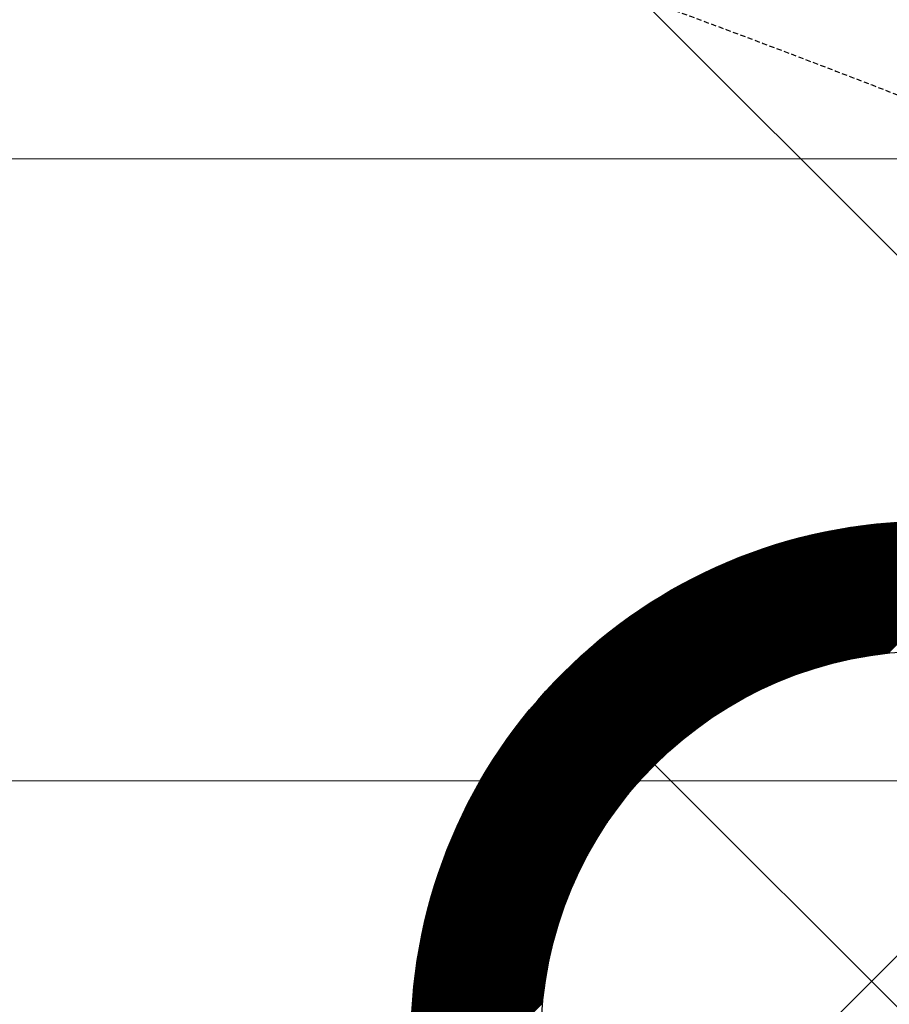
# Model space of a CAD drawing. Header units: millimetres. Extents: x -1753 to 37187, y -1972 to 14840.
# Tile 122 of 128: x 5420 to 5588, y 9115 to 9305. Entities that reach past the tile are written whole.
import ezdxf
from ezdxf.enums import TextEntityAlignment as Align

# ---------------------------------------------------------------- set-up
doc = ezdxf.new("R2010")
doc.units = ezdxf.units.MM
doc.header["$LTSCALE"] = 2
doc.header["$MEASUREMENT"] = 0
doc.linetypes.add('DASHED', pattern=[0.75, 0.5, -0.25])
doc.linetypes.add('HIDDEN', pattern=[0.375, 0.25, -0.125])
doc.layers.add('FIRE-SPKLR-EQP', color=1, linetype='Continuous', true_color=0xff0000)
doc.layers.add('FIRE-SPKLR-EQP-MPA-12SM-C', color=3, linetype='HIDDEN', true_color=0x00ff00)
doc.layers.add('GREY SCALE', color=9, linetype='Continuous', lineweight=0, true_color=0x808080)
doc.layers.add('RCP LAYER', color=9, linetype='Continuous', lineweight=0, true_color=0x808080)
doc.layers.add('S-BEAM', color=12, linetype='Continuous', lineweight=9)
doc.styles.get("Standard").update_dxf_attribs({"font": 'times.ttf'})

# ---------------------------------------------------------------- blocks, each defined once
blk = doc.blocks.new('SPKLR-EQP-PENDENT-68C')
at = {"layer": 'FIRE-SPKLR-EQP-MPA-12SM-C', "linetype": 'DASHED'}
blk.add_circle((0, 0), 2450, dxfattribs=at)
blk = doc.blocks.new('DIAL-LT-NDE-ZZ-M3-S-201_rvt-6-RCP-Store 05 at Node L5 Level')
at = {"layer": 'S-BEAM', "color": 7}
for p, q in [((-520715.05, 151683.99), (-515477.32, 151684.05)), ((-520715.05, 151683.99), (-515477.32, 151684.05)), ((-515477.33, 151564.05), (-520713.1, 151563.99)), ((-515477.33, 151564.05), (-520713.1, 151563.99))]:
    blk.add_line(p, q, dxfattribs=at)
blk = doc.blocks.new('A$Cbdc54e46')
at = {"color": 100, "lineweight": 5}
blk.add_blockref('DIAL-LT-NDE-ZZ-M3-S-201_rvt-6-RCP-Store 05 at Node L5 Level', (503706.85, -156235.47), dxfattribs=at)
blk = doc.blocks.new('A$Cf662d679')
blk.add_blockref('A$Cbdc54e46', (0, 0))
blk = doc.blocks.new('RCP LAYOUT')
at = {"layer": 'GREY SCALE', "lineweight": -3}
for p, q in [((200, 3735.53), (9844.47, 13380)), ((10775.97, 4073.27), (1469.24, 13380)), ((5541.98, 9162.18), (5588.14, 9208.35)), ((5542.07, 9162.09), (5588.33, 9208.36)), ((5542.16, 9162.01), (5588.52, 9208.37)), ((5542.25, 9161.92), (5588.71, 9208.39)), ((5542.33, 9161.83), (5588.9, 9208.4)), ((5542.42, 9161.74), (5589.09, 9208.41)), ((5542.51, 9161.65), (5589.28, 9208.42)), ((5545.66, 9164.62), (5589.47, 9208.43)), ((5547.01, 9165.8), (5589.66, 9208.45)), ((5548.07, 9166.68), (5589.85, 9208.46)), ((5548.98, 9167.41), (5590.03, 9208.47)), ((5549.78, 9168.04), (5590.22, 9208.48)), ((5550.52, 9168.6), (5590.41, 9208.49)), ((5551.21, 9169.11), (5590.59, 9208.5)), ((5551.85, 9169.58), (5590.78, 9208.51)), ((5552.46, 9170.01), (5590.96, 9208.51)), ((5553.04, 9170.41), (5591.15, 9208.52)), ((5553.59, 9170.79), (5591.33, 9208.53)), ((5554.12, 9171.15), (5591.52, 9208.54)), ((5554.64, 9171.48), (5591.7, 9208.55)), ((5555.14, 9171.8), (5591.89, 9208.55)), ((5555.62, 9172.11), (5592.07, 9208.56)), ((5556.09, 9172.4), (5592.25, 9208.57)), ((5556.55, 9172.68), (5592.43, 9208.57)), ((5556.99, 9172.95), (5592.62, 9208.58)), ((5557.43, 9173.21), (5592.8, 9208.58)), ((5557.86, 9173.46), (5592.98, 9208.59)), ((5558.27, 9173.7), (5593.16, 9208.59)), ((5558.68, 9173.94), (5593.34, 9208.6)), ((5559.09, 9174.16), (5593.52, 9208.6)), ((5559.48, 9174.38), (5593.7, 9208.6)), ((5559.87, 9174.59), (5593.88, 9208.61)), ((5560.25, 9174.8), (5594.06, 9208.61)), ((5560.63, 9175), (5594.24, 9208.61)), ((5561, 9175.19), (5594.42, 9208.61)), ((5561.36, 9175.38), (5594.6, 9208.61)), ((5561.72, 9175.56), (5594.78, 9208.62)), ((5562.08, 9175.74), (5594.96, 9208.62)), ((5562.43, 9175.91), (5595.13, 9208.62)), ((5562.77, 9176.08), (5595.31, 9208.62)), ((5563.11, 9176.25), (5595.49, 9208.62)), ((5563.45, 9176.41), (5595.66, 9208.62)), ((5563.79, 9176.56), (5595.84, 9208.62)), ((5564.12, 9176.72), (5596.02, 9208.62)), ((5564.44, 9176.87), (5596.19, 9208.62)), ((5564.77, 9177.01), (5596.37, 9208.62)), ((5565.09, 9177.16), (5596.54, 9208.61)), ((5565.4, 9177.3), (5596.72, 9208.61)), ((5565.72, 9177.43), (5596.89, 9208.61)), ((5566.03, 9177.57), (5597.07, 9208.61)), ((5566.33, 9177.7), (5597.24, 9208.6)), ((5566.64, 9177.83), (5597.42, 9208.6)), ((5566.94, 9177.95), (5597.59, 9208.6)), ((5567.24, 9178.07), (5597.76, 9208.59)), ((5567.54, 9178.19), (5597.93, 9208.59)), ((5567.83, 9178.31), (5598.11, 9208.59)), ((5568.12, 9178.43), (5598.28, 9208.58)), ((5568.41, 9178.54), (5598.45, 9208.58)), ((5568.7, 9178.65), (5598.62, 9208.57)), ((5568.99, 9178.76), (5598.79, 9208.57)), ((5569.27, 9178.87), (5598.97, 9208.56)), ((5569.55, 9178.97), (5599.14, 9208.55)), ((5569.83, 9179.07), (5599.31, 9208.55)), ((5570.11, 9179.18), (5599.48, 9208.54)), ((5570.39, 9179.27), (5599.65, 9208.54)), ((5570.66, 9179.37), (5599.82, 9208.53)), ((5570.93, 9179.47), (5599.99, 9208.52)), ((5571.2, 9179.56), (5600.15, 9208.51)), ((5571.47, 9179.65), (5600.32, 9208.51)), ((5571.74, 9179.74), (5600.49, 9208.5)), ((5572, 9179.83), (5600.66, 9208.49)), ((5572.26, 9179.91), (5600.83, 9208.48)), ((5572.53, 9180), (5601, 9208.47)), ((5572.79, 9180.08), (5601.16, 9208.46)), ((5573.04, 9180.16), (5601.33, 9208.45)), ((5573.3, 9180.25), (5601.5, 9208.44)), ((5573.56, 9180.32), (5601.66, 9208.43)), ((5573.81, 9180.4), (5601.83, 9208.42)), ((5574.06, 9180.48), (5602, 9208.41)), ((5574.32, 9180.55), (5602.16, 9208.4)), ((5574.57, 9180.63), (5602.33, 9208.39)), ((5574.81, 9180.7), (5602.49, 9208.38)), ((5575.06, 9180.77), (5602.66, 9208.37)), ((5575.31, 9180.84), (5602.82, 9208.35)), ((5536.32, 9167.84), (5574.96, 9206.48)), ((5536.41, 9167.75), (5575.19, 9206.53)), ((5536.5, 9167.66), (5575.41, 9206.57)), ((5536.59, 9167.57), (5575.63, 9206.62)), ((5536.68, 9167.49), (5575.85, 9206.66)), ((5536.77, 9167.4), (5576.07, 9206.71)), ((5536.85, 9167.31), (5576.29, 9206.75)), ((5536.94, 9167.22), (5576.51, 9206.79)), ((5537.03, 9167.13), (5576.73, 9206.83)), ((5537.12, 9167.04), (5576.95, 9206.88)), ((5537.21, 9166.96), (5577.17, 9206.92)), ((5537.3, 9166.87), (5577.39, 9206.96)), ((5537.38, 9166.78), (5577.6, 9207)), ((5537.47, 9166.69), (5577.82, 9207.04)), ((5537.56, 9166.6), (5578.03, 9207.07)), ((5537.65, 9166.51), (5578.25, 9207.11)), ((5537.74, 9166.43), (5578.46, 9207.15)), ((5537.83, 9166.34), (5578.68, 9207.19)), ((5537.91, 9166.25), (5578.89, 9207.22)), ((5538, 9166.16), (5579.1, 9207.26)), ((5538.09, 9166.07), (5579.31, 9207.29)), ((5538.18, 9165.98), (5579.52, 9207.33)), ((5538.27, 9165.89), (5579.73, 9207.36)), ((5538.36, 9165.81), (5579.95, 9207.4)), ((5538.44, 9165.72), (5580.15, 9207.43)), ((5538.53, 9165.63), (5580.36, 9207.46)), ((5538.62, 9165.54), (5580.57, 9207.49)), ((5538.71, 9165.45), (5580.78, 9207.52)), ((5538.8, 9165.36), (5580.99, 9207.55)), ((5538.89, 9165.28), (5581.2, 9207.58)), ((5538.98, 9165.19), (5581.4, 9207.61)), ((5539.06, 9165.1), (5581.61, 9207.64)), ((5539.15, 9165.01), (5581.81, 9207.67)), ((5539.24, 9164.92), (5582.02, 9207.7)), ((5539.33, 9164.83), (5582.22, 9207.73)), ((5539.42, 9164.75), (5582.43, 9207.76)), ((5539.51, 9164.66), (5582.63, 9207.78)), ((5539.59, 9164.57), (5582.83, 9207.81)), ((5539.68, 9164.48), (5583.04, 9207.83)), ((5539.77, 9164.39), (5583.24, 9207.86)), ((5539.86, 9164.3), (5583.44, 9207.88)), ((5539.95, 9164.22), (5583.64, 9207.91)), ((5540.04, 9164.13), (5583.84, 9207.93)), ((5540.12, 9164.04), (5584.04, 9207.96)), ((5540.21, 9163.95), (5584.24, 9207.98)), ((5540.3, 9163.86), (5584.44, 9208)), ((5540.39, 9163.77), (5584.64, 9208.02)), ((5540.48, 9163.69), (5584.84, 9208.04)), ((5540.57, 9163.6), (5585.03, 9208.07)), ((5540.65, 9163.51), (5585.23, 9208.09)), ((5540.74, 9163.42), (5585.43, 9208.11)), ((5540.83, 9163.33), (5585.63, 9208.13)), ((5540.92, 9163.24), (5585.82, 9208.15)), ((5541.01, 9163.15), (5586.02, 9208.16)), ((5541.1, 9163.07), (5586.21, 9208.18)), ((5541.18, 9162.98), (5586.41, 9208.2)), ((5541.27, 9162.89), (5586.6, 9208.22)), ((5541.36, 9162.8), (5586.8, 9208.24)), ((5541.45, 9162.71), (5586.99, 9208.25)), ((5541.54, 9162.62), (5587.18, 9208.27)), ((5541.63, 9162.54), (5587.38, 9208.29)), ((5541.72, 9162.45), (5587.57, 9208.3)), ((5541.8, 9162.36), (5587.76, 9208.32)), ((5541.89, 9162.27), (5587.95, 9208.33)), ((5575.55, 9180.91), (5602.99, 9208.34)), ((5575.8, 9180.97), (5603.15, 9208.33)), ((5576.04, 9181.04), (5603.32, 9208.32)), ((5576.28, 9181.1), (5603.48, 9208.3)), ((5576.52, 9181.17), (5603.64, 9208.29)), ((5576.76, 9181.23), (5603.81, 9208.28)), ((5577, 9181.29), (5603.97, 9208.26)), ((5577.23, 9181.35), (5604.13, 9208.25)), ((5577.47, 9181.41), (5604.3, 9208.24)), ((5577.7, 9181.47), (5604.46, 9208.22)), ((5577.94, 9181.52), (5604.62, 9208.21)), ((5578.17, 9181.58), (5604.78, 9208.19)), ((5578.4, 9181.63), (5604.94, 9208.18)), ((5578.63, 9181.69), (5605.11, 9208.16)), ((5578.86, 9181.74), (5605.27, 9208.15)), ((5579.09, 9181.79), (5605.43, 9208.13)), ((5579.32, 9181.84), (5605.59, 9208.11)), ((5579.55, 9181.89), (5605.75, 9208.1)), ((5579.77, 9181.94), (5605.91, 9208.08)), ((5580, 9181.99), (5606.07, 9208.06)), ((5580.22, 9182.04), (5606.23, 9208.05)), ((5580.44, 9182.08), (5606.39, 9208.03)), ((5580.66, 9182.13), (5606.55, 9208.01)), ((5580.89, 9182.17), (5606.71, 9207.99)), ((5581.11, 9182.22), (5606.87, 9207.98)), ((5581.33, 9182.26), (5607.02, 9207.96)), ((5581.54, 9182.3), (5607.18, 9207.94)), ((5581.76, 9182.34), (5607.34, 9207.92)), ((5581.98, 9182.38), (5607.5, 9207.9)), ((5582.2, 9182.42), (5607.66, 9207.88)), ((5582.41, 9182.46), (5607.81, 9207.86)), ((5582.63, 9182.5), (5607.97, 9207.84)), ((5582.84, 9182.54), (5608.13, 9207.82)), ((5583.05, 9182.57), (5608.28, 9207.8)), ((5583.26, 9182.61), (5608.44, 9207.78)), ((5583.48, 9182.64), (5608.6, 9207.76)), ((5583.69, 9182.68), (5608.75, 9207.74)), ((5583.9, 9182.71), (5608.91, 9207.72)), ((5584.11, 9182.74), (5609.07, 9207.7)), ((5584.32, 9182.77), (5609.22, 9207.68)), ((5584.52, 9182.81), (5609.38, 9207.66)), ((5584.73, 9182.84), (5609.53, 9207.64)), ((5584.94, 9182.87), (5609.69, 9207.61)), ((5585.14, 9182.89), (5609.84, 9207.59)), ((5585.35, 9182.92), (5609.99, 9207.57)), ((5585.55, 9182.95), (5610.15, 9207.55)), ((5585.76, 9182.98), (5610.3, 9207.52)), ((5585.96, 9183), (5610.46, 9207.5)), ((5586.16, 9183.03), (5610.61, 9207.48)), ((5586.36, 9183.06), (5610.76, 9207.45)), ((5586.57, 9183.08), (5610.92, 9207.43)), ((5586.77, 9183.1), (5611.07, 9207.41)), ((5586.97, 9183.13), (5611.22, 9207.38)), ((5587.17, 9183.15), (5611.37, 9207.36)), ((5587.36, 9183.17), (5611.53, 9207.33)), ((5587.56, 9183.19), (5611.68, 9207.31)), ((5533.5, 9170.67), (5567.41, 9204.58)), ((5533.58, 9170.58), (5567.66, 9204.65)), ((5533.67, 9170.49), (5567.9, 9204.72)), ((5533.76, 9170.4), (5568.15, 9204.79)), ((5533.85, 9170.31), (5568.4, 9204.86)), ((5533.94, 9170.23), (5568.64, 9204.93)), ((5534.03, 9170.14), (5568.89, 9205)), ((5534.11, 9170.05), (5569.13, 9205.07)), ((5534.2, 9169.96), (5569.38, 9205.13)), ((5534.29, 9169.87), (5569.62, 9205.2)), ((5534.38, 9169.78), (5569.86, 9205.26)), ((5534.47, 9169.7), (5570.1, 9205.33)), ((5534.56, 9169.61), (5570.34, 9205.39)), ((5534.64, 9169.52), (5570.58, 9205.45)), ((5534.73, 9169.43), (5570.82, 9205.51)), ((5534.82, 9169.34), (5571.05, 9205.57)), ((5534.91, 9169.25), (5571.29, 9205.63)), ((5535, 9169.17), (5571.52, 9205.69)), ((5535.09, 9169.08), (5571.76, 9205.75)), ((5535.17, 9168.99), (5571.99, 9205.81)), ((5535.26, 9168.9), (5572.23, 9205.86)), ((5535.35, 9168.81), (5572.46, 9205.92)), ((5535.44, 9168.72), (5572.69, 9205.97)), ((5535.53, 9168.64), (5572.92, 9206.03)), ((5535.62, 9168.55), (5573.15, 9206.08)), ((5535.7, 9168.46), (5573.38, 9206.13)), ((5535.79, 9168.37), (5573.61, 9206.18)), ((5535.88, 9168.28), (5573.83, 9206.23)), ((5535.97, 9168.19), (5574.06, 9206.28)), ((5536.06, 9168.1), (5574.29, 9206.33)), ((5536.15, 9168.02), (5574.51, 9206.38)), ((5536.24, 9167.93), (5574.74, 9206.43)), ((5531.55, 9172.61), (5561.63, 9202.69)), ((5531.64, 9172.52), (5561.91, 9202.79)), ((5531.73, 9172.44), (5562.18, 9202.89)), ((5531.82, 9172.35), (5562.45, 9202.99)), ((5531.9, 9172.26), (5562.73, 9203.08)), ((5531.99, 9172.17), (5563, 9203.17)), ((5532.08, 9172.08), (5563.27, 9203.27)), ((5532.17, 9171.99), (5563.53, 9203.36)), ((5532.26, 9171.91), (5563.8, 9203.45)), ((5532.35, 9171.82), (5564.06, 9203.54)), ((5532.43, 9171.73), (5564.33, 9203.62)), ((5532.52, 9171.64), (5564.59, 9203.71)), ((5532.61, 9171.55), (5564.85, 9203.79)), ((5532.7, 9171.46), (5565.11, 9203.88)), ((5532.79, 9171.38), (5565.37, 9203.96)), ((5532.88, 9171.29), (5565.63, 9204.04)), ((5532.96, 9171.2), (5565.89, 9204.12)), ((5533.05, 9171.11), (5566.14, 9204.2)), ((5533.14, 9171.02), (5566.4, 9204.28)), ((5533.23, 9170.93), (5566.65, 9204.35)), ((5533.32, 9170.84), (5566.9, 9204.43)), ((5533.41, 9170.76), (5567.16, 9204.51)), ((5530.05, 9174.12), (5556.7, 9200.77)), ((5530.14, 9174.03), (5557, 9200.89)), ((5530.22, 9173.94), (5557.31, 9201.02)), ((5530.31, 9173.85), (5557.61, 9201.14)), ((5530.4, 9173.76), (5557.91, 9201.27)), ((5530.49, 9173.67), (5558.2, 9201.39)), ((5530.58, 9173.58), (5558.5, 9201.5)), ((5530.67, 9173.5), (5558.79, 9201.62)), ((5530.76, 9173.41), (5559.08, 9201.74)), ((5530.84, 9173.32), (5559.37, 9201.85)), ((5530.93, 9173.23), (5559.66, 9201.96)), ((5531.02, 9173.14), (5559.95, 9202.07)), ((5531.11, 9173.05), (5560.23, 9202.18)), ((5531.2, 9172.97), (5560.51, 9202.28)), ((5531.29, 9172.88), (5560.8, 9202.39)), ((5531.37, 9172.79), (5561.08, 9202.49)), ((5531.46, 9172.7), (5561.35, 9202.59)), ((5528.9, 9175.26), (5552.53, 9198.9)), ((5528.99, 9175.18), (5552.87, 9199.06)), ((5529.08, 9175.09), (5553.2, 9199.21)), ((5529.16, 9175), (5553.53, 9199.37)), ((5529.25, 9174.91), (5553.86, 9199.52)), ((5529.34, 9174.82), (5554.18, 9199.67)), ((5529.43, 9174.73), (5554.51, 9199.81)), ((5529.52, 9174.65), (5554.83, 9199.95)), ((5529.61, 9174.56), (5555.14, 9200.1)), ((5529.69, 9174.47), (5555.46, 9200.23)), ((5529.78, 9174.38), (5555.77, 9200.37)), ((5529.87, 9174.29), (5556.08, 9200.5)), ((5529.96, 9174.2), (5556.39, 9200.64)), ((5528.01, 9176.15), (5548.99, 9197.12)), ((5528.1, 9176.06), (5549.36, 9197.32)), ((5528.19, 9175.97), (5549.73, 9197.51)), ((5528.28, 9175.88), (5550.09, 9197.69)), ((5528.37, 9175.79), (5550.45, 9197.87)), ((5528.46, 9175.71), (5550.8, 9198.05)), ((5528.55, 9175.62), (5551.16, 9198.23)), ((5528.63, 9175.53), (5551.5, 9198.4)), ((5528.72, 9175.44), (5551.85, 9198.57)), ((5528.81, 9175.35), (5552.19, 9198.73)), ((5527.22, 9176.94), (5545.43, 9195.16)), ((5527.31, 9176.86), (5545.85, 9195.4)), ((5527.4, 9176.77), (5546.26, 9195.63)), ((5527.48, 9176.68), (5546.67, 9195.86)), ((5527.57, 9176.59), (5547.07, 9196.08)), ((5527.66, 9176.5), (5547.46, 9196.3)), ((5527.75, 9176.41), (5547.85, 9196.51)), ((5527.84, 9176.32), (5548.23, 9196.72)), ((5527.93, 9176.24), (5548.61, 9196.92)), ((5526.6, 9177.56), (5542.31, 9193.27)), ((5526.69, 9177.47), (5542.78, 9193.57)), ((5526.78, 9177.39), (5543.25, 9193.85)), ((5526.87, 9177.3), (5543.7, 9194.13)), ((5526.95, 9177.21), (5544.14, 9194.4)), ((5527.04, 9177.12), (5544.58, 9194.66)), ((5527.13, 9177.03), (5545.01, 9194.91)), ((5526.07, 9178.09), (5539.24, 9191.26)), ((5526.16, 9178), (5539.79, 9191.63)), ((5526.25, 9177.92), (5540.32, 9191.99)), ((5526.34, 9177.83), (5540.84, 9192.33)), ((5526.42, 9177.74), (5541.34, 9192.65)), ((5526.51, 9177.65), (5541.83, 9192.97)), ((5525.72, 9178.45), (5536.86, 9189.59)), ((5525.81, 9178.36), (5537.49, 9190.04)), ((5525.89, 9178.27), (5538.1, 9190.47)), ((5525.98, 9178.18), (5538.68, 9190.88)), ((5525.45, 9178.71), (5534.79, 9188.04)), ((5525.54, 9178.62), (5535.52, 9188.6)), ((5525.63, 9178.53), (5536.21, 9189.11)), ((5525.19, 9178.98), (5532.25, 9186.04)), ((5525.27, 9178.89), (5533.17, 9186.78)), ((5525.36, 9178.8), (5534.01, 9187.44)), ((5525.01, 9179.15), (5530.01, 9184.15)), ((5525.1, 9179.06), (5531.22, 9185.18)), ((5524.92, 9179.24), (5528.46, 9182.78)), ((5512.53, 9164.38), (5526.16, 9178)), ((5512.9, 9164.92), (5526.07, 9178.09)), ((5513.29, 9165.49), (5525.98, 9178.18)), ((5513.69, 9166.07), (5525.89, 9178.27)), ((5514.12, 9166.67), (5525.81, 9178.36)), ((5514.57, 9167.3), (5525.72, 9178.45)), ((5515.05, 9167.96), (5525.63, 9178.53)), ((5515.57, 9168.65), (5525.54, 9178.62)), ((5516.12, 9169.38), (5525.45, 9178.71)), ((5516.72, 9170.16), (5525.36, 9178.8)), ((5517.38, 9170.99), (5525.27, 9178.89)), ((5518.12, 9171.91), (5525.19, 9178.98)), ((5518.98, 9172.95), (5525.1, 9179.06)), ((5520.01, 9174.16), (5525.01, 9179.15)), ((5521.39, 9175.71), (5524.92, 9179.24)), ((5506.85, 9154.8), (5528.1, 9176.06)), ((5507.04, 9155.17), (5528.01, 9176.15)), ((5507.24, 9155.55), (5527.93, 9176.24)), ((5507.44, 9155.93), (5527.84, 9176.32)), ((5507.65, 9156.31), (5527.75, 9176.41)), ((5507.86, 9156.7), (5527.66, 9176.5)), ((5508.08, 9157.1), (5527.57, 9176.59)), ((5508.3, 9157.5), (5527.48, 9176.68)), ((5508.53, 9157.9), (5527.4, 9176.77)), ((5508.76, 9158.31), (5527.31, 9176.86)), ((5509, 9158.73), (5527.22, 9176.94)), ((5509.25, 9159.15), (5527.13, 9177.03)), ((5509.5, 9159.58), (5527.04, 9177.12)), ((5509.76, 9160.02), (5526.95, 9177.21)), ((5510.03, 9160.46), (5526.87, 9177.3)), ((5510.31, 9160.92), (5526.78, 9177.39)), ((5510.59, 9161.38), (5526.69, 9177.47)), ((5510.89, 9161.85), (5526.6, 9177.56)), ((5511.19, 9162.33), (5526.51, 9177.65)), ((5511.51, 9162.82), (5526.42, 9177.74)), ((5511.84, 9163.33), (5526.34, 9177.83)), ((5512.18, 9163.84), (5526.25, 9177.92)), ((5503.53, 9147.77), (5529.96, 9174.2)), ((5503.66, 9148.08), (5529.87, 9174.29)), ((5503.79, 9148.39), (5529.78, 9174.38)), ((5503.93, 9148.7), (5529.69, 9174.47)), ((5504.07, 9149.02), (5529.61, 9174.56)), ((5504.21, 9149.34), (5529.52, 9174.65)), ((5504.35, 9149.66), (5529.43, 9174.73)), ((5504.5, 9149.98), (5529.34, 9174.82)), ((5504.65, 9150.3), (5529.25, 9174.91)), ((5504.8, 9150.63), (5529.16, 9175)), ((5504.95, 9150.96), (5529.08, 9175.09)), ((5505.11, 9151.3), (5528.99, 9175.18)), ((5505.27, 9151.63), (5528.9, 9175.26)), ((5505.43, 9151.97), (5528.81, 9175.35)), ((5505.59, 9152.31), (5528.72, 9175.44)), ((5505.76, 9152.66), (5528.63, 9175.53)), ((5505.94, 9153.01), (5528.55, 9175.62)), ((5506.11, 9153.36), (5528.46, 9175.71)), ((5506.29, 9153.72), (5528.37, 9175.79)), ((5506.47, 9154.07), (5528.28, 9175.88)), ((5506.66, 9154.44), (5528.19, 9175.97)), ((5501.08, 9141.44), (5531.9, 9172.26)), ((5501.18, 9141.71), (5531.82, 9172.35)), ((5501.27, 9141.98), (5531.73, 9172.44)), ((5501.37, 9142.26), (5531.64, 9172.52)), ((5501.47, 9142.53), (5531.55, 9172.61)), ((5501.57, 9142.81), (5531.46, 9172.7)), ((5501.67, 9143.09), (5531.37, 9172.79)), ((5501.77, 9143.37), (5531.29, 9172.88)), ((5501.88, 9143.65), (5531.2, 9172.97)), ((5501.99, 9143.93), (5531.11, 9173.05)), ((5502.09, 9144.22), (5531.02, 9173.14)), ((5502.2, 9144.5), (5530.93, 9173.23)), ((5502.31, 9144.79), (5530.84, 9173.32)), ((5502.43, 9145.08), (5530.76, 9173.41)), ((5502.54, 9145.37), (5530.67, 9173.5)), ((5502.66, 9145.67), (5530.58, 9173.58)), ((5502.78, 9145.96), (5530.49, 9173.67)), ((5502.9, 9146.26), (5530.4, 9173.76)), ((5503.02, 9146.56), (5530.31, 9173.85)), ((5503.14, 9146.86), (5530.22, 9173.94)), ((5503.27, 9147.16), (5530.14, 9174.03)), ((5503.4, 9147.46), (5530.05, 9174.12)), ((5499.37, 9136.01), (5533.76, 9170.4)), ((5499.44, 9136.26), (5533.67, 9170.49)), ((5499.51, 9136.51), (5533.58, 9170.58)), ((5499.58, 9136.76), (5533.5, 9170.67)), ((5499.66, 9137.01), (5533.41, 9170.76)), ((5499.73, 9137.26), (5533.32, 9170.84)), ((5499.81, 9137.51), (5533.23, 9170.93)), ((5499.89, 9137.77), (5533.14, 9171.02)), ((5499.96, 9138.02), (5533.05, 9171.11)), ((5500.04, 9138.28), (5532.96, 9171.2)), ((5500.12, 9138.53), (5532.88, 9171.29)), ((5500.2, 9138.79), (5532.79, 9171.38)), ((5500.29, 9139.05), (5532.7, 9171.46)), ((5500.37, 9139.31), (5532.61, 9171.55)), ((5500.45, 9139.57), (5532.52, 9171.64)), ((5500.54, 9139.83), (5532.43, 9171.73)), ((5500.63, 9140.1), (5532.35, 9171.82)), ((5500.72, 9140.36), (5532.26, 9171.91)), ((5500.81, 9140.63), (5532.17, 9171.99)), ((5500.9, 9140.9), (5532.08, 9172.08)), ((5500.99, 9141.17), (5531.99, 9172.17)), ((5498.03, 9130.78), (5535.7, 9168.46)), ((5498.08, 9131.01), (5535.62, 9168.55)), ((5498.14, 9131.24), (5535.53, 9168.64)), ((5498.19, 9131.47), (5535.44, 9168.72)), ((5498.25, 9131.71), (5535.35, 9168.81)), ((5498.3, 9131.94), (5535.26, 9168.9)), ((5498.36, 9132.17), (5535.17, 9168.99)), ((5498.41, 9132.4), (5535.09, 9169.08)), ((5498.47, 9132.64), (5535, 9169.17)), ((5498.53, 9132.87), (5534.91, 9169.25)), ((5498.59, 9133.11), (5534.82, 9169.34)), ((5498.65, 9133.35), (5534.73, 9169.43)), ((5498.71, 9133.59), (5534.64, 9169.52)), ((5498.77, 9133.82), (5534.56, 9169.61)), ((5498.83, 9134.06), (5534.47, 9169.7)), ((5498.9, 9134.3), (5534.38, 9169.78)), ((5498.96, 9134.54), (5534.29, 9169.87)), ((5499.03, 9134.79), (5534.2, 9169.96)), ((5499.09, 9135.03), (5534.11, 9170.05)), ((5499.16, 9135.27), (5534.03, 9170.14)), ((5499.23, 9135.52), (5533.94, 9170.23)), ((5499.3, 9135.76), (5533.85, 9170.31)), ((5497.09, 9126.13), (5537.56, 9166.6)), ((5497.13, 9126.35), (5537.47, 9166.69)), ((5497.17, 9126.56), (5537.38, 9166.78)), ((5497.21, 9126.78), (5537.3, 9166.87)), ((5497.25, 9126.99), (5537.21, 9166.96)), ((5497.29, 9127.21), (5537.12, 9167.04)), ((5497.33, 9127.43), (5537.03, 9167.13)), ((5497.37, 9127.65), (5536.94, 9167.22)), ((5497.41, 9127.87), (5536.85, 9167.31)), ((5497.46, 9128.09), (5536.77, 9167.4)), ((5497.5, 9128.31), (5536.68, 9167.49)), ((5497.55, 9128.53), (5536.59, 9167.57)), ((5497.59, 9128.75), (5536.5, 9167.66)), ((5497.64, 9128.98), (5536.41, 9167.75)), ((5497.68, 9129.2), (5536.32, 9167.84)), ((5497.73, 9129.42), (5536.24, 9167.93)), ((5497.78, 9129.65), (5536.15, 9168.02)), ((5497.83, 9129.88), (5536.06, 9168.1)), ((5497.88, 9130.1), (5535.97, 9168.19)), ((5497.93, 9130.33), (5535.88, 9168.28)), ((5497.98, 9130.56), (5535.79, 9168.37)), ((5496.38, 9121.53), (5539.51, 9164.66)), ((5496.41, 9121.74), (5539.42, 9164.75)), ((5496.43, 9121.94), (5539.33, 9164.83)), ((5496.46, 9122.15), (5539.24, 9164.92)), ((5496.49, 9122.35), (5539.15, 9165.01)), ((5496.52, 9122.56), (5539.06, 9165.1)), ((5496.55, 9122.76), (5538.98, 9165.19)), ((5496.58, 9122.97), (5538.89, 9165.28)), ((5496.61, 9123.17), (5538.8, 9165.36)), ((5496.64, 9123.38), (5538.71, 9165.45)), ((5496.67, 9123.59), (5538.62, 9165.54)), ((5496.7, 9123.8), (5538.53, 9165.63)), ((5496.73, 9124.01), (5538.44, 9165.72)), ((5496.77, 9124.22), (5538.36, 9165.81)), ((5496.8, 9124.43), (5538.27, 9165.89)), ((5496.84, 9124.64), (5538.18, 9165.98)), ((5496.87, 9124.85), (5538.09, 9166.07)), ((5496.9, 9125.06), (5538, 9166.16)), ((5496.94, 9125.27), (5537.91, 9166.25)), ((5496.98, 9125.49), (5537.83, 9166.34)), ((5497.01, 9125.7), (5537.74, 9166.43)), ((5497.05, 9125.92), (5537.65, 9166.51)), ((5495.93, 9117.37), (5541.36, 9162.8)), ((5495.94, 9117.56), (5541.27, 9162.89)), ((5495.96, 9117.76), (5541.18, 9162.98)), ((5495.98, 9117.95), (5541.1, 9163.07)), ((5496, 9118.15), (5541.01, 9163.15)), ((5496.02, 9118.34), (5540.92, 9163.24)), ((5496.04, 9118.54), (5540.83, 9163.33)), ((5496.06, 9118.73), (5540.74, 9163.42)), ((5496.08, 9118.93), (5540.65, 9163.51)), ((5496.1, 9119.13), (5540.57, 9163.6)), ((5496.12, 9119.33), (5540.48, 9163.69)), ((5496.14, 9119.52), (5540.39, 9163.77)), ((5496.16, 9119.72), (5540.3, 9163.86)), ((5496.18, 9119.92), (5540.21, 9163.95)), ((5496.21, 9120.12), (5540.12, 9164.04)), ((5496.23, 9120.32), (5540.04, 9164.13)), ((5496.25, 9120.52), (5539.95, 9164.22)), ((5496.28, 9120.72), (5539.86, 9164.3)), ((5496.3, 9120.93), (5539.77, 9164.39)), ((5496.33, 9121.13), (5539.68, 9164.48)), ((5496.35, 9121.33), (5539.59, 9164.57)), ((5495.74, 9114.88), (5542.51, 9161.65)), ((5495.75, 9115.07), (5542.42, 9161.74)), ((5495.76, 9115.26), (5542.33, 9161.83)), ((5495.78, 9115.45), (5542.25, 9161.92)), ((5495.79, 9115.64), (5542.16, 9162.01)), ((5495.8, 9115.83), (5542.07, 9162.09)), ((5495.82, 9116.02), (5541.98, 9162.18)), ((5495.83, 9116.21), (5541.89, 9162.27)), ((5495.85, 9116.4), (5541.8, 9162.36)), ((5495.86, 9116.59), (5541.72, 9162.45)), ((5495.88, 9116.79), (5541.63, 9162.54)), ((5495.89, 9116.98), (5541.54, 9162.62)), ((5495.91, 9117.17), (5541.45, 9162.71)), ((5542.51, 9161.65), (5648.58, 9055.59)), ((5495.72, 9114.51), (5538.36, 9157.15)), ((5495.73, 9114.69), (5539.54, 9158.5)), ((5495.7, 9114.13), (5536.75, 9155.19)), ((5495.71, 9114.32), (5537.48, 9156.09)), ((5495.68, 9113.76), (5535.56, 9153.64)), ((5495.69, 9113.94), (5536.12, 9154.38)), ((5495.65, 9113.2), (5534.16, 9151.71)), ((5495.66, 9113.38), (5534.59, 9152.31)), ((5495.67, 9113.57), (5535.05, 9152.96)), ((5495.62, 9112.65), (5533.02, 9150.04)), ((5495.62, 9112.46), (5532.68, 9149.52)), ((5495.63, 9112.83), (5533.37, 9150.57)), ((5495.64, 9113.01), (5533.75, 9151.13)), ((5495.59, 9111.73), (5531.48, 9147.62)), ((5495.6, 9112.09), (5532.05, 9148.54)), ((5495.6, 9111.91), (5531.76, 9148.07)), ((5495.61, 9112.28), (5532.36, 9149.03)), ((5495.57, 9111), (5530.46, 9145.89)), ((5495.58, 9111.36), (5530.95, 9146.73)), ((5495.58, 9111.18), (5530.7, 9146.31)), ((5495.59, 9111.55), (5531.21, 9147.17)), ((5495.55, 9110.1), (5529.37, 9143.91)), ((5495.56, 9110.64), (5530, 9145.08)), ((5495.56, 9110.46), (5529.78, 9144.68)), ((5495.56, 9110.28), (5529.57, 9144.29)), ((5495.57, 9110.82), (5530.23, 9145.48)), ((5495.55, 9109.92), (5529.17, 9143.54)), ((5495.55, 9109.74), (5528.97, 9143.17)), ((5495.55, 9109.56), (5528.79, 9142.8)), ((5495.55, 9109.38), (5528.6, 9142.44)), ((5495.55, 9109.21), (5528.42, 9142.09)), ((5495.54, 9109.03), (5528.25, 9141.74)), ((5495.54, 9108.85), (5528.08, 9141.39)), ((5495.54, 9108.67), (5527.92, 9141.05)), ((5495.54, 9108.5), (5527.76, 9140.71)), ((5495.54, 9108.32), (5527.6, 9140.38)), ((5495.54, 9108.15), (5527.45, 9140.05)), ((5495.55, 9107.97), (5527.3, 9139.72)), ((5495.55, 9107.79), (5527.15, 9139.4)), ((5495.55, 9107.62), (5527.01, 9139.08)), ((5495.55, 9107.44), (5526.87, 9138.76)), ((5495.55, 9107.27), (5526.73, 9138.45)), ((5495.56, 9107.1), (5526.6, 9138.14)), ((5495.56, 9106.92), (5526.47, 9137.83)), ((5495.56, 9106.75), (5526.34, 9137.52)), ((5495.56, 9106.57), (5526.21, 9137.22)), ((5495.57, 9106.4), (5526.09, 9136.92)), ((5495.57, 9106.23), (5525.97, 9136.63)), ((5495.58, 9106.06), (5525.85, 9136.33)), ((5495.58, 9105.88), (5525.74, 9136.04)), ((5495.59, 9105.71), (5525.62, 9135.75)), ((5495.59, 9105.54), (5525.51, 9135.46)), ((5495.6, 9105.37), (5525.4, 9135.17)), ((5495.6, 9105.2), (5525.3, 9134.89)), ((5495.61, 9105.03), (5525.19, 9134.61)), ((5495.61, 9104.86), (5525.09, 9134.33)), ((5495.62, 9104.69), (5524.99, 9134.05)), ((5495.63, 9104.52), (5524.89, 9133.78)), ((5495.63, 9104.35), (5524.79, 9133.5)), ((5495.64, 9104.18), (5524.7, 9133.23)), ((5495.65, 9104.01), (5524.6, 9132.96)), ((5495.66, 9103.84), (5524.51, 9132.69)), ((5495.67, 9103.67), (5524.42, 9132.43)), ((5495.67, 9103.5), (5524.33, 9132.16)), ((5495.68, 9103.33), (5524.25, 9131.9)), ((5495.69, 9103.17), (5524.16, 9131.64)), ((5495.7, 9103), (5524.08, 9131.38)), ((5495.71, 9102.83), (5524, 9131.12)), ((5495.72, 9102.67), (5523.92, 9130.86)), ((5495.73, 9102.5), (5523.84, 9130.61)), ((5495.74, 9102.33), (5523.76, 9130.35)), ((5495.75, 9102.17), (5523.69, 9130.1)), ((5495.76, 9102), (5523.61, 9129.85)), ((5495.77, 9101.83), (5523.54, 9129.6)), ((5495.79, 9101.67), (5523.47, 9129.35)), ((5495.8, 9101.5), (5523.39, 9129.1)), ((5495.81, 9101.34), (5523.33, 9128.86)), ((5495.82, 9101.17), (5523.26, 9128.61)), ((5495.83, 9101.01), (5523.19, 9128.37)), ((5495.85, 9100.85), (5523.12, 9128.12)), ((5495.86, 9100.68), (5523.06, 9127.88)), ((5495.87, 9100.52), (5523, 9127.64)), ((5495.89, 9100.35), (5522.93, 9127.4)), ((5495.9, 9100.19), (5522.87, 9127.17)), ((5495.91, 9100.03), (5522.81, 9126.93)), ((5495.93, 9099.87), (5522.75, 9126.69)), ((5495.94, 9099.7), (5522.7, 9126.46)), ((5495.96, 9099.54), (5522.64, 9126.22)), ((5495.97, 9099.38), (5522.58, 9125.99)), ((5495.99, 9099.22), (5522.53, 9125.76)), ((5496, 9099.06), (5522.48, 9125.53)), ((5496.02, 9098.9), (5522.42, 9125.3)), ((5496.03, 9098.73), (5522.37, 9125.07)), ((5496.05, 9098.57), (5522.32, 9124.84)), ((5496.07, 9098.41), (5522.27, 9124.62)), ((5496.08, 9098.25), (5522.22, 9124.39)), ((5496.1, 9098.09), (5522.17, 9124.17)), ((5496.12, 9097.93), (5522.13, 9123.94)), ((5496.13, 9097.77), (5522.08, 9123.72)), ((5496.15, 9097.62), (5522.03, 9123.5)), ((5496.17, 9097.46), (5521.99, 9123.28)), ((5496.19, 9097.3), (5521.95, 9123.06)), ((5496.2, 9097.14), (5521.9, 9122.84)), ((5496.22, 9096.98), (5521.86, 9122.62)), ((5496.24, 9096.82), (5521.82, 9122.4)), ((5496.26, 9096.66), (5521.78, 9122.18)), ((5496.28, 9096.51), (5521.74, 9121.97)), ((5496.3, 9096.35), (5521.7, 9121.75)), ((5496.32, 9096.19), (5521.66, 9121.54)), ((5496.34, 9096.03), (5521.63, 9121.32)), ((5496.36, 9095.88), (5521.59, 9121.11)), ((5496.38, 9095.72), (5521.56, 9120.9)), ((5496.4, 9095.57), (5521.52, 9120.69)), ((5496.42, 9095.41), (5521.49, 9120.48)), ((5496.44, 9095.25), (5521.45, 9120.27)), ((5496.46, 9095.1), (5521.42, 9120.06)), ((5496.48, 9094.94), (5521.39, 9119.85)), ((5496.5, 9094.79), (5521.36, 9119.64)), ((5496.53, 9094.63), (5521.33, 9119.43)), ((5496.55, 9094.48), (5521.3, 9119.23)), ((5496.57, 9094.32), (5521.27, 9119.02)), ((5496.59, 9094.17), (5521.24, 9118.81)), ((5496.62, 9094.01), (5521.21, 9118.61)), ((5496.64, 9093.86), (5521.18, 9118.41)), ((5496.66, 9093.71), (5521.16, 9118.2)), ((5496.69, 9093.55), (5521.13, 9118)), ((5496.71, 9093.4), (5521.11, 9117.8)), ((5496.73, 9093.25), (5521.08, 9117.6)), ((5496.76, 9093.09), (5521.06, 9117.4)), ((5496.78, 9092.94), (5521.04, 9117.2)), ((5496.8, 9092.79), (5521.01, 9117)), ((5496.83, 9092.64), (5520.99, 9116.8)), ((5496.85, 9092.48), (5520.97, 9116.6)), ((5496.88, 9092.33), (5520.95, 9116.4)), ((5496.9, 9092.18), (5520.93, 9116.21)), ((5496.93, 9092.03), (5520.91, 9116.01)), ((5496.95, 9091.88), (5520.89, 9115.81)), ((5496.98, 9091.73), (5520.87, 9115.62))]:
    blk.add_line(p, q, dxfattribs=at)
for radius in [100, 75]:
    blk.add_circle((5595.54, 9108.62), radius, dxfattribs=at)
for tag, p in [('EXIT', (2198, 13730)), ('EXIT', (15225, 13730)), ('E', (15529.99, 8869.99)), ('E', (15529.99, 7669.99)), ('E', (15529.99, 5869.99)), ('E', (15529.99, 4669.96)), ('EXIT', (13114.86, 3718.64)), ('E', (11657, 3149.92)), ('E', (13457, 3149.92)), ('E', (15257.01, 3149.72)), ('E', (16457.43, 3149.81)), ('EXIT', (15988.31, 2270)), ('E', (1505, 1600)), ('E', (2705, 1600)), ('E', (3905, 1600)), ('E', (5105, 1600)), ('E', (6305, 1600)), ('E', (7505, 1600)), ('E', (8705, 1600)), ('E', (11657, 1349.95)), ('E', (13557, 1350)), ('E', (14757, 1350)), ('EXIT', (6723.48, 950))]:
    blk.add_attdef(tag, text='', height=100, dxfattribs=at).set_placement(p, align=Align.MIDDLE_CENTER)
blk.add_attdef('E', text='', height=100, rotation=44.9147, dxfattribs=at).set_placement((13564.52, 5892.8), align=Align.MIDDLE_CENTER)

msp = doc.modelspace()

# ---------------------------------------------------------------- block references
at = {"layer": 'FIRE-SPKLR-EQP'}
for p in [(7700, 9375), (4700, 9330), (4700, 7007.31)]:
    msp.add_blockref('SPKLR-EQP-PENDENT-68C', p, dxfattribs=at)
at = {"layer": 'GREY SCALE', "lineweight": -3}
msp.add_blockref('RCP LAYOUT', (0, 0), dxfattribs=at)
at = {"layer": 'RCP LAYER'}
msp.add_blockref('A$Cf662d679', (17700, 13830), dxfattribs=at)

doc.saveas('drawing.dxf')
